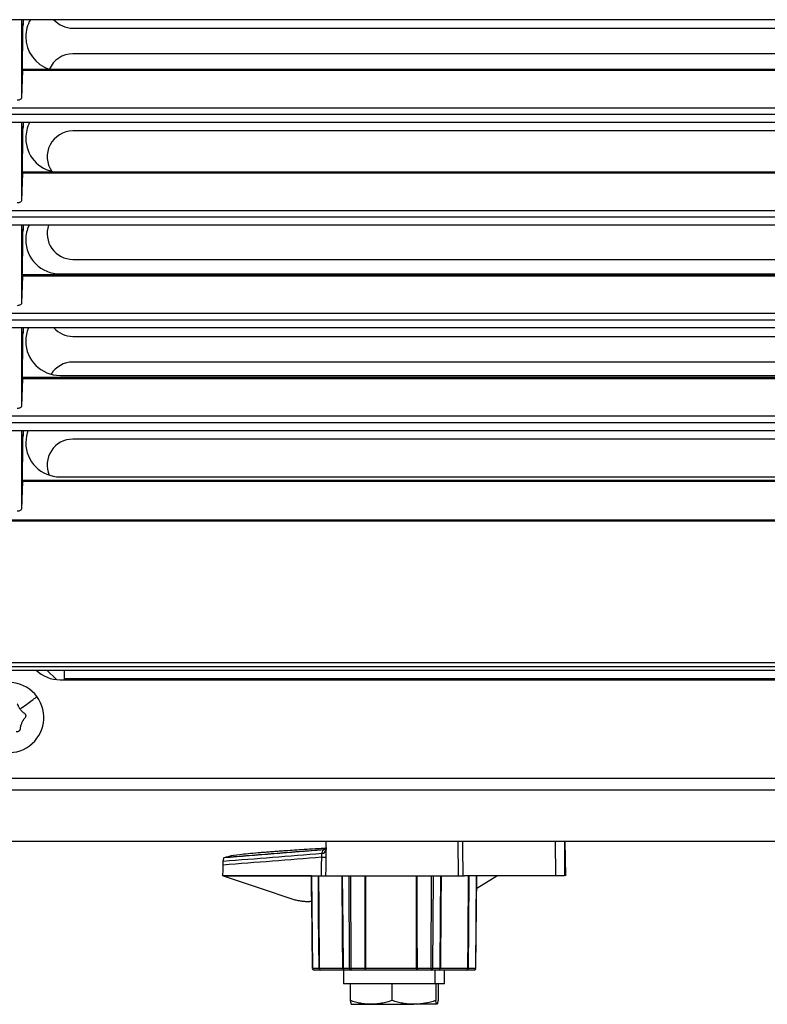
# Model space of a CAD drawing. Header units: millimetres. Extents: x 0 to 2794, y 0 to 2159.
# Tile 26 of 66: x 1112 to 1221, y 1215 to 1359. Entities that reach past the tile are written whole.
import ezdxf

# ---------------------------------------------------------------- set-up
doc = ezdxf.new("R2010")
doc.units = ezdxf.units.MM
doc.header["$LTSCALE"] = 10

msp = doc.modelspace()

# ---------------------------------------------------------------- linework, layer by layer
for p, q in [((1267.41, 1358.68), (953.13, 1358.68)), ((1112.16, 1358.68), (1112.16, 1347.28)), ((1112.16, 1358.68), (1112.16, 1358.05)), ((1112.39, 1358.68), (1112.39, 1358.05)), ((1112.16, 1358.05), (1112.31, 1357.75)), ((1112.39, 1358.05), (1112.16, 1358.05)), ((1112.31, 1357.75), (1112.31, 1354.14)), ((1112.32, 1357.75), (1112.31, 1357.75)), ((1112.39, 1358.05), (1112.32, 1357.75)), ((1119.64, 1357.44), (1257.14, 1357.44)), ((1112.29, 1353.92), (1112.31, 1354.14)), ((1112.29, 1351.42), (1112.29, 1353.92)), ((1257.14, 1353.69), (1119.64, 1353.69)), ((1112.28, 1351.26), (1112.16, 1347.28)), ((1266.8, 1351.26), (1112.28, 1351.26)), ((1266.8, 1351.42), (1112.29, 1351.42)), ((953.93, 1345.83), (1266.61, 1345.83)), ((1266.56, 1344.83), (953.98, 1344.83)), ((1266.46, 1343.68), (954.08, 1343.68)), ((1112.16, 1343.68), (1112.16, 1332.28)), ((1112.16, 1343.68), (1112.16, 1343.05)), ((1112.16, 1343.05), (1112.31, 1342.75)), ((1112.39, 1343.05), (1112.16, 1343.05)), ((1112.31, 1342.75), (1112.31, 1339.14)), ((1112.32, 1342.75), (1112.31, 1342.75)), ((1112.39, 1343.05), (1112.32, 1342.75)), ((1112.39, 1343.68), (1112.39, 1343.05)), ((1257.14, 1342.44), (1119.64, 1342.44)), ((1112.29, 1338.92), (1112.31, 1339.14)), ((1112.29, 1336.42), (1112.29, 1338.92)), ((1112.28, 1336.26), (1112.16, 1332.28)), ((1265.79, 1336.26), (1112.28, 1336.26)), ((1265.79, 1336.42), (1112.29, 1336.42)), ((954.98, 1330.83), (1265.56, 1330.83)), ((1265.5, 1329.83), (955.04, 1329.83)), ((1265.39, 1328.68), (955.15, 1328.68)), ((1112.16, 1328.68), (1112.16, 1317.28)), ((1112.16, 1328.68), (1112.16, 1328.05)), ((1112.39, 1328.68), (1112.39, 1328.05)), ((1112.16, 1328.05), (1112.31, 1327.75)), ((1112.39, 1328.05), (1112.16, 1328.05)), ((1112.31, 1327.75), (1112.31, 1324.14)), ((1112.32, 1327.75), (1112.31, 1327.75)), ((1112.39, 1328.05), (1112.32, 1327.75)), ((1112.29, 1323.92), (1112.31, 1324.14)), ((1112.29, 1321.42), (1112.29, 1323.92)), ((1119.64, 1323.69), (1257.14, 1323.69)), ((1112.28, 1321.26), (1112.16, 1317.28)), ((1264.67, 1321.26), (1112.28, 1321.26)), ((1264.67, 1321.42), (1112.29, 1321.42)), ((1117.77, 1321.56), (1264.68, 1321.56)), ((956.15, 1315.83), (1264.39, 1315.83)), ((1264.32, 1314.83), (956.22, 1314.83)), ((1264.21, 1313.68), (956.33, 1313.68)), ((1112.16, 1313.68), (1112.16, 1302.28)), ((1112.16, 1313.68), (1112.16, 1313.05)), ((1112.16, 1313.05), (1112.31, 1312.75)), ((1112.39, 1313.05), (1112.16, 1313.05)), ((1112.31, 1312.75), (1112.31, 1309.14)), ((1112.32, 1312.75), (1112.31, 1312.75)), ((1112.39, 1313.05), (1112.32, 1312.75)), ((1112.39, 1313.68), (1112.39, 1313.05)), ((1119.64, 1312.44), (1257.14, 1312.44)), ((1112.29, 1308.92), (1112.31, 1309.14)), ((1112.29, 1306.42), (1112.29, 1308.92)), ((1257.14, 1308.69), (1119.64, 1308.69)), ((1117.77, 1306.75), (1263.45, 1306.75)), ((1112.28, 1306.26), (1112.16, 1302.28)), ((1263.42, 1306.26), (1112.28, 1306.26)), ((1263.42, 1306.42), (1112.29, 1306.42)), ((957.44, 1300.83), (1263.1, 1300.83)), ((1263.02, 1299.83), (957.52, 1299.83)), ((1262.9, 1298.68), (957.64, 1298.68)), ((1112.16, 1298.68), (1112.16, 1287.28)), ((1112.16, 1298.68), (1112.16, 1298.05)), ((1112.16, 1298.05), (1112.31, 1297.75)), ((1112.39, 1298.05), (1112.16, 1298.05)), ((1112.39, 1298.05), (1112.32, 1297.75)), ((1112.39, 1298.68), (1112.39, 1298.05)), ((1112.31, 1297.75), (1112.31, 1294.14)), ((1112.32, 1297.75), (1112.31, 1297.75)), ((1257.14, 1297.44), (1119.64, 1297.44)), ((1112.29, 1293.92), (1112.31, 1294.14)), ((1112.29, 1291.42), (1112.29, 1293.92)), ((1112.28, 1291.26), (1112.16, 1287.28)), ((1262.05, 1291.26), (1112.28, 1291.26)), ((1262.05, 1291.42), (1112.29, 1291.42)), ((1117.77, 1291.94), (1262.1, 1291.94)), ((958.86, 1285.65), (1261.68, 1285.65)), ((1261.68, 1285.48), (958.86, 1285.48)), ((957.24, 1264.83), (1263.3, 1264.83)), ((1263.23, 1264.21), (957.31, 1264.21)), ((1102.23, 1263.74), (1118.31, 1263.74)), ((1115.85, 1263.74), (1117.24, 1262.34)), ((1118.32, 1263.72), (1118.35, 1263.69)), ((1265.94, 1263.69), (1118.35, 1263.69)), ((1117.77, 1262.31), (1277.77, 1262.31)), ((1265.94, 1262.44), (1118.35, 1262.44)), ((1118.35, 1262.44), (1118.35, 1262.31)), ((923.04, 1247.94), (1297.5, 1247.94)), ((1283.65, 1246.19), (936.89, 1246.19)), ((1283.65, 1238.69), (936.89, 1238.69)), ((1156.55, 1237.67), (1156.4, 1237.57)), ((1156.56, 1238.69), (1156.55, 1237.1)), ((1175.91, 1233.69), (1175.88, 1238.69)), ((1190.1, 1233.69), (1190.06, 1238.69)), ((1191.45, 1238.69), (1191.5, 1233.69)), ((1191.52, 1233.69), (1191.48, 1238.69)), ((1156.28, 1237.55), (1156.48, 1237.57)), ((1156.57, 1237.58), (1156.71, 1237.6)), ((1141.54, 1233.7), (1154.46, 1233.7)), ((1154.46, 1233.68), (1141.57, 1233.68)), ((1154.46, 1233.7), (1154.46, 1233.69)), ((1154.47, 1233.69), (1154.61, 1220.19)), ((1154.47, 1233.69), (1155.46, 1233.69)), ((1155.5, 1233.69), (1157.65, 1233.69)), ((1157.65, 1233.69), (1158.93, 1233.69)), ((1158.95, 1233.69), (1159.94, 1233.69)), ((1160.01, 1220.19), (1159.94, 1233.69)), ((1160.15, 1233.69), (1160.22, 1220.19)), ((1160.15, 1233.69), (1162.28, 1233.69)), ((1162.35, 1233.69), (1166.08, 1233.69)), ((1166.08, 1233.69), (1169.78, 1233.69)), ((1169.84, 1233.69), (1171.97, 1233.69)), ((1171.91, 1220.19), (1171.97, 1233.69)), ((1172.19, 1233.69), (1172.13, 1220.19)), ((1172.19, 1233.69), (1173.34, 1233.69)), ((1173.37, 1233.69), (1174.95, 1233.69)), ((1174.95, 1233.69), (1176.81, 1233.69)), ((1190.1, 1233.69), (1176.81, 1233.69)), ((1178.42, 1220.19), (1178.55, 1233.69)), ((1178.46, 1220.19), (1178.59, 1233.69)), ((1178.46, 1220.19), (1178.59, 1233.69)), ((1178.58, 1231.89), (1181.5, 1233.69)), ((1154.49, 1229.94), (1154.2, 1229.94)), ((1154.48, 1229.94), (1154.58, 1220.19)), ((1154.61, 1220.19), (1155.56, 1220.19)), ((1155.78, 1219.94), (1154.83, 1219.94)), ((1155.59, 1220.19), (1159.04, 1220.19)), ((1159.29, 1219.94), (1155.78, 1219.94)), ((1159.06, 1220.19), (1160.01, 1220.19)), ((1159.14, 1219.94), (1159.14, 1217.94)), ((1160.23, 1219.94), (1159.29, 1219.94)), ((1160.22, 1220.19), (1162.27, 1220.19)), ((1162.28, 1219.94), (1160.23, 1219.94)), ((1169.87, 1219.94), (1162.28, 1219.94)), ((1162.34, 1220.19), (1169.8, 1220.19)), ((1169.86, 1220.19), (1171.91, 1220.19)), ((1171.92, 1219.94), (1169.87, 1219.94)), ((1173.02, 1219.94), (1171.92, 1219.94)), ((1172.13, 1220.19), (1173.23, 1220.19)), ((1172.51, 1217.94), (1172.51, 1219.94)), ((1177.11, 1219.94), (1173.02, 1219.94)), ((1173.26, 1220.19), (1177.27, 1220.19)), ((1173.89, 1217.94), (1173.89, 1219.94)), ((1178.21, 1219.94), (1177.11, 1219.94)), ((1177.32, 1220.19), (1178.42, 1220.19)), ((1178.46, 1220.19), (1178.46, 1220.19)), ((1172.51, 1217.94), (1159.14, 1217.94)), ((1160.12, 1217.94), (1160.12, 1215.5)), ((1166.2, 1217.94), (1166.2, 1215.5)), ((1173.89, 1217.94), (1172.51, 1217.94)), ((1172.61, 1217.94), (1172.61, 1215.5)), ((1172.92, 1217.94), (1172.92, 1215.5)), ((1160.12, 1215.5), (1160.26, 1214.98)), ((1160.27, 1214.94), (1163.16, 1214.94)), ((1163.16, 1214.94), (1169.4, 1214.94)), ((1172.76, 1214.94), (1169.4, 1214.94)), ((1172.76, 1214.94), (1172.77, 1214.94))]:
    msp.add_line(p, q)
at = {"flags": 128}
for points in [[(1113.08, 1298.68), (1112.87, 1297.91), (1112.77, 1296.94)], [(1176.49, 1238.69), (1176.5, 1237.82), (1176.52, 1233.69)], [(1191.36, 1238.69), (1191.36, 1237.82), (1191.39, 1233.69)], [(1155.92, 1233.69), (1155.94, 1235.21), (1155.95, 1236.4)], [(1156.28, 1237.55), (1156.39, 1237.57), (1156.4, 1237.57)], [(1156.55, 1236.4), (1156.53, 1234.88), (1156.52, 1233.69)], [(1141.54, 1233.7), (1141.55, 1234.57), (1141.55, 1235.26)], [(1141.57, 1233.68), (1147.1, 1231.83), (1151.43, 1230.39)], [(1155.56, 1220.19), (1155.5, 1227.75), (1155.46, 1233.69)], [(1155.5, 1233.69), (1155.53, 1229.1), (1155.55, 1226.13), (1155.57, 1223.16), (1155.59, 1220.19)], [(1159.04, 1220.19), (1159, 1224.78), (1158.98, 1227.75), (1158.95, 1230.72), (1158.93, 1233.69)], [(1158.95, 1233.69), (1159.01, 1226.13), (1159.06, 1220.19)], [(1162.27, 1220.19), (1162.28, 1227.75), (1162.28, 1233.69)], [(1162.35, 1233.69), (1162.34, 1229.1), (1162.34, 1226.13), (1162.34, 1223.16), (1162.34, 1220.19)], [(1169.8, 1220.19), (1169.79, 1224.78), (1169.78, 1227.75), (1169.78, 1230.72), (1169.78, 1233.69)], [(1169.84, 1233.69), (1169.85, 1226.13), (1169.86, 1220.19)], [(1173.23, 1220.19), (1173.29, 1227.75), (1173.34, 1233.69)], [(1173.37, 1233.69), (1173.33, 1229.1), (1173.31, 1226.13), (1173.29, 1223.16), (1173.26, 1220.19)], [(1177.27, 1220.19), (1177.31, 1224.78), (1177.33, 1227.75), (1177.35, 1230.72), (1177.37, 1233.69)], [(1177.41, 1233.69), (1177.36, 1226.13), (1177.32, 1220.19)], [(1169.8, 1220.19), (1169.8, 1220.14), (1169.8, 1220.09), (1169.81, 1220.05), (1169.82, 1220.01), (1169.83, 1219.98), (1169.84, 1219.96), (1169.86, 1219.94), (1169.87, 1219.94)]]:
    msp.add_lwpolyline(points, dxfattribs=at)
for centre, radius, start, end in [((1117.77, 1356.19), 5, 150.1149, 180), ((1119.64, 1361.19), 3.75, 221.9887, 270), ((1117.77, 1356.19), 5, 180, 252.3072), ((1119.64, 1349.94), 3.75, 90, 156.6466), ((1117.77, 1341.38), 5, 152.5637, 180), ((1117.77, 1341.38), 5, 180, 261.9718), ((1119.64, 1338.69), 3.75, 90, 215.3669), ((1117.77, 1326.56), 5, 154.9593, 180), ((1119.64, 1327.44), 3.75, 160.6695, 270), ((1117.77, 1326.56), 5, 180, 270), ((1117.77, 1311.75), 5, 157.3089, 180), ((1119.64, 1316.19), 3.75, 221.9887, 270), ((1117.77, 1311.75), 5, 180, 270), ((1119.64, 1304.94), 3.75, 90, 148.0207), ((1117.77, 1296.94), 5, 180, 270), ((1119.64, 1293.69), 3.75, 90, 203.5738), ((1117.77, 1267.31), 5, 225.6744, 270), ((1110.27, 1256.81), 5.13, 36.3408, 216.3408), ((1110.27, 1256.81), 5.13, 216.3408, 36.3408), ((1156.15, 1238.06), 0.589, 270.8257, 313.5806), ((1156.25, 1254.91), 18.51, 269.0753, 270.9247), ((1155.98, 1237.58), 0.595, 272.2151, 344.6548), ((1154.83, 1220.19), 0.25, 180.5768, 270), ((1154.66, 1214.82), 5.36, 90.5291, 90.8308), ((1154.85, 1220.17), 0.237, 177.2386, 266.4079), ((1155.57, 1229.41), 9.23, 269.8838, 270.1162), ((1155.79, 1220.17), 0.237, 177.2386, 266.4079), ((1155.82, 1220.16), 0.224, 173.1034, 260.184), ((1159.05, 1223.4), 3.22, 269.8012, 270.1988), ((1159.29, 1220.18), 0.247, 179.8133, 269.3128), ((1159.3, 1220.17), 0.237, 177.2386, 266.4079), ((1160.12, 1236.05), 15.86, 269.6193, 270.3807), ((1160.25, 1220.17), 0.237, 177.2386, 266.4079), ((1161.64, 1220.12), 1.42, 177.5226, 187.5284), ((1162.3, 1248.23), 28.05, 269.9336, 270.0664), ((1163.69, 1220.12), 1.42, 177.5226, 187.5284), ((1162.01, 1220.13), 0.332, 325.2006, 10.1839), ((1169.83, 1247.59), 27.41, 269.9328, 270.0672), ((1171.28, 1220.12), 1.42, 177.5226, 187.5284), ((1172.02, 1237.88), 17.7, 269.6411, 270.3589), ((1173.33, 1220.12), 1.42, 177.5226, 187.5284), ((1171.9, 1220.17), 0.233, 275.2186, 4.0039), ((1173, 1220.17), 0.233, 275.2186, 4.0039), ((1173.02, 1220.18), 0.244, 271.3751, 0.8424), ((1173.25, 1225.15), 4.97, 269.8409, 270.1591), ((1177.06, 1220.15), 0.221, 282.9983, 8.4547), ((1177.08, 1220.17), 0.233, 275.2186, 4.0039), ((1177.3, 1231.81), 11.62, 269.8966, 270.1034), ((1178.21, 1220.19), 0.25, 270, 359.4232), ((1178.19, 1220.17), 0.233, 275.2186, 4.0039), ((1178.55, 1233.12), 12.93, 269.417, 269.5895)]:
    msp.add_arc(centre, radius, start, end)
for points in [[(1112.28, 1351.26), (1112.28, 1351.37), (1112.28, 1351.42), (1112.29, 1351.42)], [(1112.28, 1336.26), (1112.28, 1336.37), (1112.28, 1336.42), (1112.29, 1336.42)], [(1112.28, 1321.26), (1112.28, 1321.37), (1112.28, 1321.42), (1112.29, 1321.42)], [(1112.28, 1306.26), (1112.28, 1306.37), (1112.28, 1306.42), (1112.29, 1306.42)], [(1112.28, 1291.26), (1112.28, 1291.37), (1112.28, 1291.42), (1112.29, 1291.42)], [(1118.31, 1263.74), (1118.31, 1263.73), (1118.31, 1263.73), (1118.31, 1263.72)], [(1118.31, 1263.72), (1118.32, 1263.72), (1118.32, 1263.72), (1118.32, 1263.72)], [(1155.95, 1236.4), (1151.15, 1236.02), (1146.35, 1235.64), (1141.55, 1235.26)], [(1141.58, 1235.84), (1146.39, 1236.22), (1151.19, 1236.61), (1156, 1236.99)], [(1141.58, 1235.84), (1141.61, 1236), (1141.64, 1236.16), (1141.69, 1236.32)], [(1156.16, 1237.47), (1151.33, 1237.08), (1146.51, 1236.7), (1141.69, 1236.32)], [(1156, 1236.99), (1156.03, 1237.15), (1156.08, 1237.31), (1156.16, 1237.47)], [(1141.54, 1233.69), (1141.54, 1233.69), (1141.54, 1233.7), (1141.54, 1233.7)], [(1141.57, 1233.68), (1141.56, 1233.68), (1141.55, 1233.68), (1141.54, 1233.69)], [(1154.46, 1233.68), (1154.46, 1233.68), (1154.46, 1233.69), (1154.46, 1233.7)], [(1154.46, 1233.69), (1154.46, 1233.69), (1154.47, 1233.69), (1154.47, 1233.69)], [(1154.49, 1229.94), (1154.48, 1231.21), (1154.47, 1232.46), (1154.46, 1233.68)], [(1155.46, 1233.69), (1155.47, 1233.69), (1155.48, 1233.69), (1155.5, 1233.69)], [(1158.93, 1233.69), (1158.93, 1233.69), (1158.94, 1233.69), (1158.95, 1233.69)], [(1162.28, 1233.69), (1162.3, 1233.69), (1162.32, 1233.69), (1162.35, 1233.69)], [(1169.78, 1233.69), (1169.8, 1233.69), (1169.82, 1233.69), (1169.84, 1233.69)], [(1173.34, 1233.69), (1173.35, 1233.69), (1173.36, 1233.69), (1173.37, 1233.69)]]:
    msp.add_open_spline(points, degree=3)
for points, knots in [([(1112.16, 1347.28), (1112.15, 1347.24), (1112.14, 1347.19), (1112.08, 1347.11), (1112.03, 1347.06), (1111.91, 1347), (1111.83, 1346.97), (1111.68, 1346.93), (1111.6, 1346.93), (1111.53, 1346.93)], [0, 0, 0, 0, 0.25, 0.25, 0.5, 0.5, 0.75, 0.75, 1, 1, 1, 1]), ([(1112.16, 1332.28), (1112.15, 1332.24), (1112.14, 1332.19), (1112.08, 1332.11), (1112.03, 1332.06), (1111.91, 1332), (1111.83, 1331.97), (1111.68, 1331.93), (1111.6, 1331.93), (1111.53, 1331.93)], [0, 0, 0, 0, 0.25, 0.25, 0.5, 0.5, 0.75, 0.75, 1, 1, 1, 1]), ([(1112.16, 1317.28), (1112.15, 1317.24), (1112.14, 1317.19), (1112.08, 1317.11), (1112.03, 1317.06), (1111.91, 1317), (1111.83, 1316.97), (1111.68, 1316.93), (1111.6, 1316.93), (1111.53, 1316.93)], [0, 0, 0, 0, 0.25, 0.25, 0.5, 0.5, 0.75, 0.75, 1, 1, 1, 1]), ([(1112.16, 1302.28), (1112.15, 1302.24), (1112.14, 1302.19), (1112.08, 1302.11), (1112.03, 1302.06), (1111.91, 1302), (1111.83, 1301.97), (1111.68, 1301.93), (1111.6, 1301.93), (1111.53, 1301.93)], [0, 0, 0, 0, 0.25, 0.25, 0.5, 0.5, 0.75, 0.75, 1, 1, 1, 1]), ([(1112.16, 1287.28), (1112.15, 1287.24), (1112.14, 1287.19), (1112.08, 1287.11), (1112.03, 1287.06), (1111.91, 1287), (1111.83, 1286.97), (1111.68, 1286.93), (1111.6, 1286.93), (1111.53, 1286.93)], [0, 0, 0, 0, 0.25, 0.25, 0.5, 0.5, 0.75, 0.75, 1, 1, 1, 1]), ([(1118.35, 1263.69), (1118.35, 1263.69), (1118.35, 1263.68), (1118.36, 1263.64), (1118.36, 1263.61), (1118.36, 1263.51), (1118.36, 1263.44), (1118.36, 1263.26), (1118.36, 1263.16), (1118.36, 1262.95), (1118.36, 1262.85), (1118.36, 1262.68), (1118.36, 1262.61), (1118.36, 1262.51), (1118.36, 1262.48), (1118.35, 1262.44), (1118.35, 1262.44), (1118.35, 1262.44)], [0, 0, 0, 0, 0.125, 0.125, 0.25, 0.25, 0.375, 0.375, 0.5, 0.5, 0.625, 0.625, 0.75, 0.75, 0.875, 0.875, 1, 1, 1, 1]), ([(1111.93, 1258.04), (1112.24, 1258.26), (1112.56, 1258.5), (1113.18, 1258.95), (1113.46, 1259.16), (1113.93, 1259.51), (1114.11, 1259.64), (1114.34, 1259.81), (1114.4, 1259.85), (1114.4, 1259.85)], [0, 0, 0, 0, 0.25, 0.25, 0.5, 0.5, 0.75, 0.75, 1, 1, 1, 1]), ([(1111.53, 1258.82), (1111.55, 1258.77), (1111.58, 1258.68), (1111.64, 1258.54), (1111.71, 1258.39), (1111.8, 1258.22), (1111.89, 1258.1), (1111.93, 1258.04)], [0, 0, 0, 0, 0.171051, 0.336912, 0.499484, 0.751188, 1, 1, 1, 1]), ([(1111.93, 1258.04), (1111.97, 1257.99), (1112.03, 1257.9), (1112.15, 1257.77), (1112.27, 1257.65), (1112.41, 1257.53), (1112.51, 1257.46), (1112.56, 1257.42)], [0, 0, 0, 0, 0.191439, 0.38456, 0.582142, 0.786586, 1, 1, 1, 1]), ([(1112.64, 1256.72), (1112.6, 1256.69), (1112.54, 1256.61), (1112.45, 1256.5), (1112.35, 1256.35), (1112.25, 1256.19), (1112.16, 1255.99), (1112.08, 1255.78), (1112.01, 1255.57), (1111.97, 1255.35), (1111.95, 1255.21), (1111.94, 1255.13)], [0, 0, 0, 0, 0.084696, 0.167429, 0.249628, 0.375215, 0.49977, 0.623965, 0.749532, 0.872581, 1, 1, 1, 1]), ([(1112.56, 1257.42), (1112.58, 1257.41), (1112.62, 1257.37), (1112.65, 1257.33), (1112.67, 1257.31)], [0, 0, 0, 0, 0.498667, 1, 1, 1, 1]), ([(1112.67, 1257.31), (1112.68, 1257.29), (1112.71, 1257.25), (1112.74, 1257.17), (1112.76, 1257.09), (1112.76, 1256.99), (1112.73, 1256.85), (1112.67, 1256.77), (1112.64, 1256.72)], [0, 0, 0, 0, 0.126553, 0.250836, 0.374972, 0.501056, 0.749674, 1, 1, 1, 1]), ([(1111.94, 1255.13), (1111.94, 1255.11), (1111.93, 1255.07), (1111.91, 1255.01), (1111.88, 1254.94), (1111.83, 1254.86), (1111.75, 1254.8), (1111.67, 1254.75), (1111.57, 1254.72), (1111.47, 1254.7), (1111.41, 1254.71), (1111.37, 1254.72)], [0, 0, 0, 0, 0.082901, 0.166253, 0.25116, 0.376837, 0.500178, 0.62346, 0.74915, 0.875665, 1, 1, 1, 1]), ([(1141.73, 1236.39), (1141.94, 1236.46), (1142.39, 1236.6), (1143.98, 1236.83), (1145.83, 1237.01), (1147.35, 1237.14), (1148.1, 1237.2), (1148.9, 1237.26), (1149.76, 1237.33), (1151.2, 1237.43), (1153.44, 1237.58), (1155.58, 1237.7), (1156.71, 1237.77)], [0, 0, 0, 0, 0.142052, 0.310809, 0.506231, 0.548593, 0.592026, 0.63653, 0.682104, 0.728749, 0.856211, 1, 1, 1, 1]), ([(1141.69, 1236.32), (1141.69, 1236.33), (1141.7, 1236.35), (1141.71, 1236.37), (1141.72, 1236.39), (1141.73, 1236.39), (1141.73, 1236.39)], [0, 0, 0, 0, 0.251047, 0.50042, 0.749583, 1, 1, 1, 1]), ([(1141.73, 1236.39), (1142.04, 1236.42), (1142.64, 1236.47), (1143.86, 1236.56), (1145.37, 1236.68), (1147.19, 1236.83), (1149.61, 1237.02), (1152.64, 1237.26), (1155.07, 1237.45), (1156.28, 1237.55)], [0, 0, 0, 0, 0.0625, 0.125, 0.25, 0.375, 0.5, 0.75, 1, 1, 1, 1]), ([(1155.95, 1236.4), (1155.95, 1236.43), (1155.95, 1236.48), (1155.96, 1236.56), (1155.97, 1236.63), (1155.97, 1236.7), (1155.98, 1236.77), (1155.98, 1236.84), (1155.99, 1236.91), (1155.99, 1236.96), (1156, 1236.98), (1156, 1236.99)], [0, 0, 0, 0, 0.100219, 0.201174, 0.30211, 0.402254, 0.500853, 0.627921, 0.78538, 0.894382, 1, 1, 1, 1]), ([(1156.16, 1237.47), (1156.16, 1237.48), (1156.18, 1237.5), (1156.21, 1237.53), (1156.24, 1237.54), (1156.27, 1237.55), (1156.28, 1237.55)], [0, 0, 0, 0, 0.234849, 0.480264, 0.735589, 1, 1, 1, 1]), ([(1156.55, 1237.1), (1156.55, 1237.08), (1156.55, 1236.98), (1156.55, 1236.74), (1156.55, 1236.52), (1156.55, 1236.4)], [0, 0, 0, 0, 0.085958, 0.540674, 1, 1, 1, 1]), ([(1141.55, 1235.26), (1141.55, 1235.28), (1141.55, 1235.33), (1141.56, 1235.41), (1141.56, 1235.48), (1141.56, 1235.52), (1141.56, 1235.55)], [0, 0, 0, 0, 0.25246, 0.50085, 0.74881, 1, 1, 1, 1]), ([(1141.56, 1235.55), (1141.56, 1235.57), (1141.56, 1235.61), (1141.56, 1235.67), (1141.57, 1235.73), (1141.57, 1235.79), (1141.58, 1235.83), (1141.58, 1235.84)], [0, 0, 0, 0, 0.165435, 0.330799, 0.498543, 0.750465, 1, 1, 1, 1]), ([(1159.94, 1233.69), (1159.96, 1233.69), (1159.99, 1233.69), (1160.06, 1233.69), (1160.11, 1233.69), (1160.15, 1233.69)], [0, 0, 0, 0, 0.5, 0.5, 1, 1, 1, 1]), ([(1171.97, 1233.69), (1172.01, 1233.69), (1172.06, 1233.69), (1172.14, 1233.69), (1172.17, 1233.69), (1172.19, 1233.69)], [0, 0, 0, 0, 0.5, 0.5, 1, 1, 1, 1]), ([(1191.39, 1233.69), (1191.39, 1233.69), (1191.38, 1233.69), (1191.35, 1233.69), (1191.31, 1233.69), (1191.25, 1233.69), (1191.14, 1233.69), (1190.97, 1233.69), (1190.78, 1233.69), (1190.56, 1233.69), (1190.33, 1233.69), (1190.18, 1233.69), (1190.1, 1233.69)], [0, 0, 0, 0, 0.062773, 0.125023, 0.187317, 0.250221, 0.374944, 0.500021, 0.623971, 0.749395, 0.875151, 1, 1, 1, 1]), ([(1151.43, 1230.39), (1151.53, 1230.35), (1151.73, 1230.29), (1152.04, 1230.21), (1152.34, 1230.14), (1152.64, 1230.07), (1152.95, 1230.02), (1153.26, 1229.99), (1153.57, 1229.96), (1153.89, 1229.94), (1154.09, 1229.94), (1154.2, 1229.94)], [0, 0, 0, 0, 0.111778, 0.223057, 0.333977, 0.444682, 0.555316, 0.666021, 0.776942, 0.888221, 1, 1, 1, 1]), ([(1163.16, 1214.94), (1163.07, 1214.94), (1162.9, 1214.94), (1162.64, 1214.95), (1162.35, 1214.98), (1162, 1215.02), (1161.5, 1215.11), (1160.87, 1215.25), (1160.37, 1215.41), (1160.12, 1215.5)], [0, 0, 0, 0, 0.083507, 0.16699, 0.250907, 0.374974, 0.500396, 0.745107, 1, 1, 1, 1]), ([(1166.2, 1215.5), (1166.08, 1215.45), (1165.82, 1215.37), (1165.44, 1215.26), (1165.07, 1215.16), (1164.65, 1215.08), (1164.19, 1215), (1163.67, 1214.95), (1163.33, 1214.94), (1163.16, 1214.94)], [0, 0, 0, 0, 0.1291199, 0.2550638, 0.3785212, 0.5002787, 0.6692257, 0.8346762, 1, 1, 1, 1]), ([(1169.4, 1214.94), (1169.31, 1214.94), (1169.13, 1214.94), (1168.86, 1214.95), (1168.55, 1214.98), (1168.19, 1215.02), (1167.66, 1215.11), (1166.99, 1215.25), (1166.47, 1215.41), (1166.2, 1215.5)], [0, 0, 0, 0, 0.0835069, 0.16699, 0.2509069, 0.3749741, 0.5003964, 0.7451073, 1, 1, 1, 1]), ([(1172.61, 1215.5), (1172.47, 1215.45), (1172.21, 1215.37), (1171.81, 1215.26), (1171.41, 1215.16), (1170.97, 1215.08), (1170.48, 1215), (1169.94, 1214.95), (1169.58, 1214.94), (1169.4, 1214.94)], [0, 0, 0, 0, 0.12912, 0.255064, 0.378521, 0.500279, 0.669226, 0.834676, 1, 1, 1, 1]), ([(1172.76, 1214.94), (1172.76, 1214.94), (1172.75, 1214.94), (1172.74, 1214.95), (1172.72, 1214.98), (1172.7, 1215.02), (1172.68, 1215.11), (1172.64, 1215.25), (1172.62, 1215.41), (1172.61, 1215.5)], [0, 0, 0, 0, 0.083454, 0.167036, 0.251206, 0.376197, 0.502241, 0.746062, 1, 1, 1, 1]), ([(1172.92, 1215.5), (1172.91, 1215.45), (1172.9, 1215.37), (1172.88, 1215.26), (1172.86, 1215.16), (1172.84, 1215.08), (1172.82, 1215.02), (1172.8, 1214.97), (1172.78, 1214.94), (1172.77, 1214.94), (1172.76, 1214.94)], [0, 0, 0, 0, 0.1295735, 0.255868, 0.3795822, 0.5015143, 0.6267003, 0.7506938, 0.8756303, 1, 1, 1, 1])]:
    msp.add_open_spline(points, degree=3, knots=knots)

doc.saveas('drawing.dxf')
